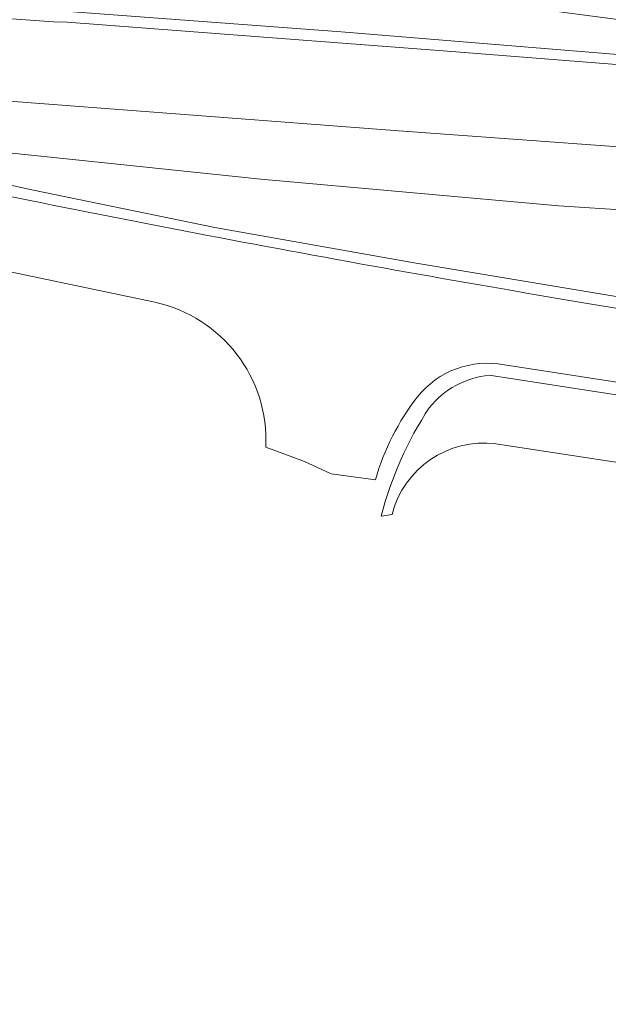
# Model space of a CAD drawing. Header units: metres. Extents: x 97476 to 98458, y 435938 to 436449.
# Tile 3 of 52: x 97900 to 97950, y 435959 to 436042. Entities that reach past the tile are written whole.
import ezdxf

# ---------------------------------------------------------------- set-up
doc = ezdxf.new("R2010")
doc.units = ezdxf.units.M
for name, color, linetype, lineweight in [('B-WE-GW-TALUD_KRUIN-G', 252, 'Continuous', 18), ('B-WE-OG-TERREIN_CULTUURSCHEIDING-GV', 252, 'Continuous', 18), ('B-WE-VH-VERHARDING_ASFALT-GV', 252, 'Continuous', 18)]:
    doc.layers.add(name, color=color, linetype=linetype, lineweight=lineweight)

msp = doc.modelspace()

# ---------------------------------------------------------------- linework, layer by layer
at = {"layer": 'B-WE-GW-TALUD_KRUIN-G'}
for points in [[(97766.831, 436056.971), (97774.174, 436056.085), (97793.023, 436053.566), (97793.89, 436053.757), (97798.094, 436053.354), (97798.157, 436054.271), (97803.888, 436053.595), (97803.785, 436052.342), (97813.036, 436051.198), (97858.742, 436046.428), (97878.799, 436044.888), (97927.545, 436041.219), (97973.23, 436037.458), (97978.665, 436037.21), (97982.082, 436037.111), (97983.71, 436037.829), (97985.187, 436041.8)], [(97855.041, 436038.294), (97859.857, 436037.166), (97866.207, 436035.463), (97885.602, 436031.295), (97901.387, 436027.865), (97916.847, 436024.674), (97933.704, 436021.671), (97952.814, 436018.493), (97975.61, 436014.761), (98000, 436011.108), (98004.297, 436010.464), (98024.633, 436007.541), (98088.069, 435997.694), (98089.031, 435997.973), (98105.142, 435995.938), (98131.511, 435991.904), (98136.938, 435990.432), (98151.787, 435987.801), (98154.303, 435986.702), (98158.265, 435986.075), (98158.517, 435987.711)]]:
    msp.add_lwpolyline(points, dxfattribs=at)
at = {"layer": 'B-WE-OG-TERREIN_CULTUURSCHEIDING-GV'}
for points in [[(97803.785, 436052.342), (97813.036, 436051.198), (97858.742, 436046.428), (97878.799, 436044.888), (97927.545, 436041.219), (97973.23, 436037.458), (97978.665, 436037.21), (97982.082, 436037.111), (97983.71, 436037.829), (97985.187, 436041.8), (97982.459, 436039.302), (97980.215, 436037.878), (97978.299, 436038.135), (97957.238, 436041.526), (97952.007, 436042.12), (97913.417, 436047.228), (97895.956, 436050.476), (97876.83, 436054.138), (97866.478, 436056.076), (97861.797, 436056.801), (97858.86, 436057.188), (97837.07, 436060.055), (97775.158, 436068.263)], [(97895.956, 436050.476), (97913.417, 436047.228), (97952.007, 436042.12), (97957.238, 436041.526), (97978.299, 436038.135), (97980.215, 436037.878), (97982.459, 436039.302), (97985.187, 436041.8), (97983.71, 436037.829), (97982.082, 436037.111), (97978.665, 436037.21), (97973.23, 436037.458), (97927.545, 436041.219), (97878.799, 436044.888)], [(97869.441, 436044.537), (97903.225, 436042.064), (97904.382, 436042.034), (97936.517, 436039.588), (97979.009, 436036.232), (97980.826, 436036.118), (97984.231, 436035.852), (97987.457, 436035.536), (97989.205, 436035.365), (97989.188, 436035.967), (97990.384, 436035.831)], [(98088.069, 435997.694), (98024.633, 436007.541), (98004.297, 436010.464), (98000, 436011.108), (97975.61, 436014.761), (97952.814, 436018.493), (97933.704, 436021.671), (97916.847, 436024.674), (97901.387, 436027.865), (97885.602, 436031.295), (97866.207, 436035.463), (97859.857, 436037.166), (97855.041, 436038.294), (97854.862, 436038.168), (97854.657, 436037.628), (97856.146, 436037.043), (97857.854, 436036.371), (97860.077, 436035.879), (97862.562, 436035.329)], [(98084.215, 436007.053), (98074.225, 436009.589), (98031.701, 436020.603), (98028.337, 436021.412), (98022.262, 436022.736), (98017.596, 436023.708), (98016.683, 436023.898), (98012.283, 436024.793), (98007.955, 436025.633), (98005.609, 436026.08), (98000.866, 436026.861), (97998.859, 436027.151), (97995.766, 436027.576), (97991.816, 436028.056), (97987.072, 436028.585), (97986.885, 436028.604), (97982.682, 436029.019), (97978.286, 436029.482), (97971.456, 436029.99), (97932.424, 436032.849), (97897.969, 436035.478)], [(97885.602, 436031.295), (97901.387, 436027.865), (97916.847, 436024.674), (97933.704, 436021.671), (97952.814, 436018.493), (97975.61, 436014.761), (98000, 436011.108), (98004.297, 436010.464), (98024.633, 436007.541), (98088.069, 435997.694)], [(98082.533, 436004.068), (98070.113, 436006.674), (98045.934, 436011.561), (98026.509, 436017.046), (98022.418, 436018.196), (98017.002, 436019.642), (98011.211, 436020.795), (98005.068, 436021.917), (97998.556, 436022.982), (97992.387, 436023.727), (97986.005, 436024.63), (97980.401, 436025.141), (97973.279, 436024.734), (97945.925, 436026.5), (97920.758, 436028.76), (97898.921, 436031.054)], [(97898.921, 436031.054), (97920.758, 436028.76), (97945.925, 436026.5), (97973.279, 436024.734), (97980.401, 436025.141), (97986.005, 436024.63), (97992.387, 436023.727), (97998.556, 436022.982), (98005.068, 436021.917), (98011.211, 436020.795), (98017.002, 436019.642), (98022.418, 436018.196), (98026.509, 436017.046), (98045.934, 436011.561), (98070.113, 436006.674), (98082.533, 436004.068)], [(97946.999, 436018.473), (97957.362, 436016.755), (97982.662, 436012.784), (98000, 436010.239), (98010.816, 436008.651), (98014.817, 436008.039), (98044.784, 436003.457), (98103.796, 435994.367)], [(98192.67, 435973.513), (98137.119, 435982.017), (98136.192, 435981.749), (98135.418, 435981.055), (98134.039, 435978.582), (98133.512, 435978.119), (98128.54, 435978.564), (98127.228, 435979.509), (98127.226, 435979.513), (98124.993, 435983.14), (98124.851, 435983.239), (98123.68, 435984.056), (98065.862, 435992.726), (98000, 436002.888), (97940.037, 436012.169)], [(97940.6, 436006.36), (97970.85, 436001.75), (98000, 435996.914), (98007.629, 435995.487), (98012.736, 435994.686), (98020.475, 435993.415), (98026.051, 435992.538), (98046.242, 435989.146), (98058.557, 435987.137), (98069.398, 435985.447), (98073.909, 435984.889), (98088.309, 435982.629), (98102.581, 435979.929), (98102.693, 435977.993), (98102.7, 435977.876), (98103.652, 435961.384), (98103.781, 435958.939), (98103.916, 435958.991), (98104.648, 435959.277), (98105.159, 435959.905), (98105.675, 435960.784), (98106.407, 435962.773), (98107.273, 435964.798)], [(97930.925, 436000.256), (97931.84, 436000.38)]]:
    msp.add_lwpolyline(points, dxfattribs=at)
for points in [[(97882.987, 436030.721, 0.004463), (97915.244, 436024.183)], [(97915.244, 436024.183, 0.00504), (97946.999, 436018.473)], [(97940.037, 436012.169, 0.200433), (97934.984, 436009.418)], [(97934.984, 436009.418, 0.082204), (97930.925, 436000.256)], [(97931.84, 436000.38, -0.379237), (97940.6, 436006.36)]]:
    msp.add_lwpolyline(points, format="xyb", dxfattribs=at)
at = {"layer": 'B-WE-VH-VERHARDING_ASFALT-GV'}
msp.add_lwpolyline([(97856.351, 436038.589), (97857.723, 436038.899), (97859.668, 436038.882), (97863.806, 436038.385), (97868.989, 436037.762), (97897.969, 436035.478), (97932.424, 436032.849), (97971.456, 436029.99), (97978.286, 436029.482), (97982.682, 436029.019), (97986.885, 436028.604), (97987.457, 436035.536), (97984.231, 436035.852), (97980.826, 436036.118), (97979.009, 436036.232), (97936.517, 436039.588), (97904.382, 436042.034), (97903.225, 436042.064), (97869.441, 436044.537), (97857.297, 436045.719)], close=True, dxfattribs=at)
for points in [[(97882.987, 436030.721), (97877.311, 436031.97), (97872.982, 436032.975), (97871.734, 436026.758), (97911.78, 436018.34)], [(97941.335, 436013.047), (98000, 436003.987), (98013.782, 436001.875), (98014.817, 436008.039), (98010.816, 436008.651), (98000, 436010.239), (97982.662, 436012.784), (97957.362, 436016.755), (97946.999, 436018.473)], [(97921.164, 436006.077), (97924.444, 436004.855), (97926.704, 436003.832), (97930.426, 436003.327)]]:
    msp.add_lwpolyline(points, dxfattribs=at)
for points in [[(97915.244, 436024.183, -0.004463), (97882.987, 436030.721)], [(97946.999, 436018.473, -0.00504), (97915.244, 436024.183)], [(97911.78, 436018.34, -0.3673), (97921.164, 436006.077)], [(97933.985, 436010.341, -0.2784), (97941.335, 436013.047)], [(97930.426, 436003.327, -0.093364), (97933.985, 436010.341)]]:
    msp.add_lwpolyline(points, format="xyb", dxfattribs=at)

doc.saveas('drawing.dxf')
